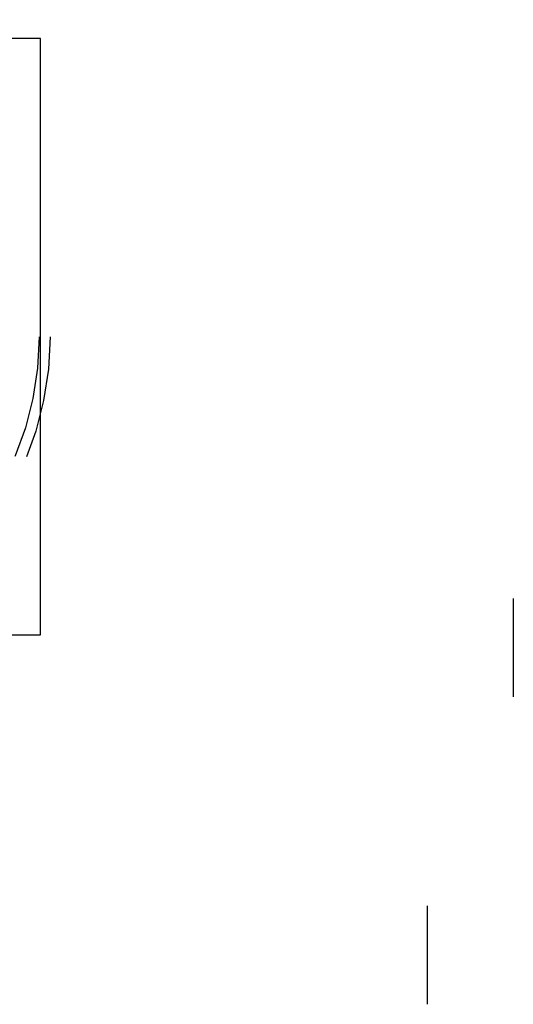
# Model space of a CAD drawing. Header units: millimetres. Extents: x -238874 to 551972, y -298952 to 658415.
# Tile 50 of 256: x 0.848 to 1.25, y 144.96 to 145.761. Entities that reach past the tile are written whole.
import ezdxf

# ---------------------------------------------------------------- set-up
doc = ezdxf.new("R2010")
doc.units = ezdxf.units.MM
doc.header["$LTSCALE"] = 20
doc.linetypes.add('DOT', pattern=[6.35, 0, -6.35])
doc.layers.add('CKTABULKY', color=7, linetype='Continuous', lineweight=25)

msp = doc.modelspace()

# ---------------------------------------------------------------- linework, layer by layer
at = {"layer": 'CKTABULKY'}
for p, q in [((1.25, 145.21), (1.25, 145.29)), ((1.25, 145.21), (1.25, 145.29)), ((1.25, 145.21), (1.25, 145.29)), ((1.25, 145.21), (1.25, 145.29)), ((1.25, 145.21), (1.25, 145.29)), ((1.25, 145.21), (1.25, 145.29)), ((1.25, 145.21), (1.25, 145.29)), ((1.25, 145.21), (1.25, 145.29)), ((1.25, 145.21), (1.25, 145.29)), ((1.25, 145.21), (1.25, 145.29)), ((1.25, 145.21), (1.25, 145.29)), ((1.25, 145.21), (1.25, 145.29)), ((1.25, 145.21), (1.25, 145.29)), ((1.25, 145.21), (1.25, 145.29)), ((1.25, 145.21), (1.25, 145.29)), ((1.25, 145.21), (1.25, 145.29)), ((1.25, 145.21), (1.25, 145.29)), ((1.25, 145.21), (1.25, 145.29)), ((1.25, 145.21), (1.25, 145.29)), ((1.25, 145.21), (1.25, 145.29)), ((1.25, 145.21), (1.25, 145.29)), ((1.25, 145.21), (1.25, 145.29)), ((1.25, 145.21), (1.25, 145.29)), ((1.25, 145.21), (1.25, 145.29)), ((1.25, 145.21), (1.25, 145.29)), ((1.25, 145.21), (1.25, 145.29)), ((1.25, 145.21), (1.25, 145.29)), ((1.25, 145.21), (1.25, 145.29)), ((1.25, 145.21), (1.25, 145.29)), ((1.25, 145.21), (1.25, 145.29)), ((1.18, 144.96), (1.18, 145.04)), ((1.18, 144.96), (1.18, 145.04)), ((1.18, 144.96), (1.18, 145.04)), ((1.18, 144.96), (1.18, 145.04)), ((1.18, 144.96), (1.18, 145.04)), ((1.18, 144.96), (1.18, 145.04)), ((1.18, 144.96), (1.18, 145.04)), ((1.18, 144.96), (1.18, 145.04)), ((1.18, 144.96), (1.18, 145.04)), ((1.18, 144.96), (1.18, 145.04)), ((1.18, 144.96), (1.18, 145.04)), ((1.18, 144.96), (1.18, 145.04)), ((1.18, 144.96), (1.18, 145.04)), ((1.18, 144.96), (1.18, 145.04)), ((1.18, 144.96), (1.18, 145.04)), ((1.18, 144.96), (1.18, 145.04)), ((1.18, 144.96), (1.18, 145.04)), ((1.18, 144.96), (1.18, 145.04)), ((1.18, 144.96), (1.18, 145.04)), ((1.18, 144.96), (1.18, 145.04)), ((1.18, 144.96), (1.18, 145.04)), ((1.18, 144.96), (1.18, 145.04)), ((1.18, 144.96), (1.18, 145.04)), ((1.18, 144.96), (1.18, 145.04))]:
    msp.add_line(p, q, dxfattribs=at)
msp.add_lwpolyline([(0.365, 145.74529), (0.365, 145.26029), (0.865, 145.26029), (0.865, 145.74529), (0.365, 145.74529)], dxfattribs=at)
msp.add_lwpolyline([(0.365, 145.74529), (0.365, 145.26029), (0.865, 145.26029), (0.865, 145.74529), (0.365, 145.74529)], dxfattribs=at)
msp.add_lwpolyline([(0.365, 145.74529), (0.365, 145.26029), (0.865, 145.26029), (0.865, 145.74529), (0.365, 145.74529)], dxfattribs=at)
msp.add_lwpolyline([(0.365, 145.74529), (0.365, 145.26029), (0.865, 145.26029), (0.865, 145.74529), (0.365, 145.74529)], dxfattribs=at)
msp.add_lwpolyline([(0.365, 145.74529), (0.365, 145.26029), (0.865, 145.26029), (0.865, 145.74529), (0.365, 145.74529)], dxfattribs=at)
msp.add_lwpolyline([(0.365, 145.74529), (0.365, 145.26029), (0.865, 145.26029), (0.865, 145.74529), (0.365, 145.74529)], dxfattribs=at)
msp.add_lwpolyline([(0.365, 145.74529), (0.365, 145.26029), (0.865, 145.26029), (0.865, 145.74529), (0.365, 145.74529)], dxfattribs=at)
msp.add_lwpolyline([(0.365, 145.74529), (0.365, 145.26029), (0.865, 145.26029), (0.865, 145.74529), (0.365, 145.74529)], dxfattribs=at)
msp.add_lwpolyline([(0.365, 145.74529), (0.365, 145.26029), (0.865, 145.26029), (0.865, 145.74529), (0.365, 145.74529)], dxfattribs=at)
msp.add_lwpolyline([(0.365, 145.74529), (0.365, 145.26029), (0.865, 145.26029), (0.865, 145.74529), (0.365, 145.74529)], dxfattribs=at)
msp.add_lwpolyline([(0.365, 145.74529), (0.365, 145.26029), (0.865, 145.26029), (0.865, 145.74529), (0.365, 145.74529)], dxfattribs=at)
msp.add_lwpolyline([(0.365, 145.74529), (0.365, 145.26029), (0.865, 145.26029), (0.865, 145.74529), (0.365, 145.74529)], dxfattribs=at)
msp.add_lwpolyline([(0.365, 145.74529), (0.365, 145.26029), (0.865, 145.26029), (0.865, 145.74529), (0.365, 145.74529)], dxfattribs=at)
msp.add_lwpolyline([(0.365, 145.74529), (0.365, 145.26029), (0.865, 145.26029), (0.865, 145.74529), (0.365, 145.74529)], dxfattribs=at)
msp.add_lwpolyline([(0.365, 145.74529), (0.365, 145.26029), (0.865, 145.26029), (0.865, 145.74529), (0.365, 145.74529)], dxfattribs=at)
msp.add_lwpolyline([(0.365, 145.74529), (0.365, 145.26029), (0.865, 145.26029), (0.865, 145.74529), (0.365, 145.74529)], dxfattribs=at)
msp.add_lwpolyline([(0.365, 145.74529), (0.365, 145.26029), (0.865, 145.26029), (0.865, 145.74529), (0.365, 145.74529)], dxfattribs=at)
msp.add_lwpolyline([(0.365, 145.74529), (0.365, 145.26029), (0.865, 145.26029), (0.865, 145.74529), (0.365, 145.74529)], dxfattribs=at)
msp.add_lwpolyline([(0.365, 145.74529), (0.365, 145.26029), (0.865, 145.26029), (0.865, 145.74529), (0.365, 145.74529)], dxfattribs=at)
msp.add_lwpolyline([(0.365, 145.74529), (0.365, 145.26029), (0.865, 145.26029), (0.865, 145.74529), (0.365, 145.74529)], dxfattribs=at)
msp.add_lwpolyline([(0.365, 145.74529), (0.365, 145.26029), (0.865, 145.26029), (0.865, 145.74529), (0.365, 145.74529)], dxfattribs=at)
msp.add_lwpolyline([(0.365, 145.74529), (0.365, 145.26029), (0.865, 145.26029), (0.865, 145.74529), (0.365, 145.74529)], dxfattribs=at)
msp.add_lwpolyline([(0.365, 145.74529), (0.365, 145.26029), (0.865, 145.26029), (0.865, 145.74529), (0.365, 145.74529)], dxfattribs=at)
msp.add_lwpolyline([(0.365, 145.74529), (0.365, 145.26029), (0.865, 145.26029), (0.865, 145.74529), (0.365, 145.74529)], dxfattribs=at)
at = {"layer": 'CKTABULKY', "linetype": 'DOT', "ltscale": 6}
for radius in [0.25781, 0.25781, 0.25781, 0.25781, 0.25781, 0.25781, 0.25781, 0.25781, 0.25781, 0.25781, 0.25781, 0.25781, 0.25781, 0.25781, 0.25781, 0.25781, 0.25781, 0.25781, 0.25781, 0.25781, 0.25781, 0.25781, 0.25781, 0.25781, 0.25781, 0.25781, 0.25781, 0.25781, 0.25781, 0.25781, 0.25781, 0.25781, 0.25781, 0.25781, 0.25781, 0.25781, 0.25781, 0.25781, 0.25781, 0.25781, 0.25781, 0.25781, 0.25781, 0.25781, 0.25781, 0.25781, 0.25781, 0.25781, 0.24892, 0.24892, 0.24892, 0.24892, 0.24892, 0.24892, 0.24892, 0.24892, 0.24892, 0.24892, 0.24892, 0.24892, 0.24892, 0.24892, 0.24892, 0.24892, 0.24892, 0.24892, 0.24892, 0.24892, 0.24892, 0.24892, 0.24892, 0.24892, 0.24892, 0.24892, 0.24892, 0.24892, 0.24892, 0.24892, 0.24892, 0.24892, 0.24892, 0.24892, 0.24892, 0.24892, 0.24892, 0.24892, 0.24892, 0.24892, 0.24892, 0.24892, 0.24892, 0.24892, 0.24892, 0.24892, 0.24892, 0.24892]:
    msp.add_circle((0.615, 145.50279), radius, dxfattribs=at)

doc.saveas('drawing.dxf')
